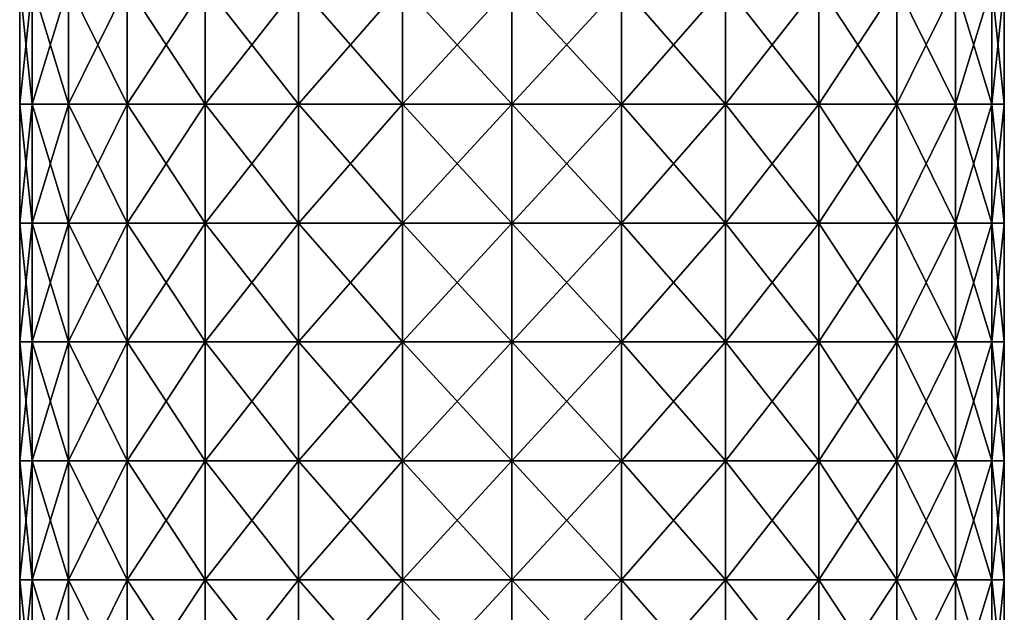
# Model space of a CAD drawing. Extents: x -65 to 803, y -691 to 80.
# Tile 66 of 256: x -39 to 39, y -117 to -70. Entities that reach past the tile are written whole.
import ezdxf

# ---------------------------------------------------------------- set-up
doc = ezdxf.new("R2010")
doc.units = 0
doc.header["$LTSCALE"] = 101.851852
doc.layers.add('597', color=7, linetype='CONTINUOUS')
doc.layers.add('598', color=7, linetype='CONTINUOUS')

msp = doc.modelspace()

# ---------------------------------------------------------------- linework, layer by layer
at = {"layer": '597', "linetype": 'CONTINUOUS'}
for points in [[(-38.022, -76.344, -8.678), (-39, -76.344), (-38.022, -66.92, -8.678), (-38.022, -76.344, -8.678)], [(-39, -76.344), (-38.022, -76.344, 8.678), (-39, -66.92), (-39, -76.344)], [(-38.022, -66.92, -8.678), (-39, -76.344), (-39, -66.92), (-38.022, -66.92, -8.678)], [(-39, -66.92), (-38.022, -76.344, 8.678), (-38.022, -66.92, 8.678), (-39, -66.92)], [(-35.138, -76.344, -16.921), (-38.022, -76.344, -8.678), (-35.138, -66.92, -16.921), (-35.138, -76.344, -16.921)], [(-35.138, -66.92, -16.921), (-38.022, -76.344, -8.678), (-38.022, -66.92, -8.678), (-35.138, -66.92, -16.921)], [(-38.022, -76.344, 8.678), (-35.138, -76.344, 16.921), (-38.022, -66.92, 8.678), (-38.022, -76.344, 8.678)], [(-38.022, -66.92, 8.678), (-35.138, -76.344, 16.921), (-35.138, -66.92, 16.921), (-38.022, -66.92, 8.678)], [(-30.491, -76.344, -24.316), (-35.138, -76.344, -16.921), (-30.491, -66.92, -24.316), (-30.491, -76.344, -24.316)], [(-30.491, -66.92, -24.316), (-35.138, -76.344, -16.921), (-35.138, -66.92, -16.921), (-30.491, -66.92, -24.316)], [(-35.138, -76.344, 16.921), (-30.491, -76.344, 24.316), (-35.138, -66.92, 16.921), (-35.138, -76.344, 16.921)], [(-35.138, -66.92, 16.921), (-30.491, -76.344, 24.316), (-30.491, -66.92, 24.316), (-35.138, -66.92, 16.921)], [(-24.316, -76.344, -30.491), (-30.491, -76.344, -24.316), (-24.316, -66.92, -30.491), (-24.316, -76.344, -30.491)], [(-24.316, -66.92, -30.491), (-30.491, -76.344, -24.316), (-30.491, -66.92, -24.316), (-24.316, -66.92, -30.491)], [(-30.491, -76.344, 24.316), (-24.316, -76.344, 30.491), (-30.491, -66.92, 24.316), (-30.491, -76.344, 24.316)], [(-30.491, -66.92, 24.316), (-24.316, -76.344, 30.491), (-24.316, -66.92, 30.491), (-30.491, -66.92, 24.316)], [(-16.921, -76.344, -35.138), (-24.316, -76.344, -30.491), (-16.921, -66.92, -35.138), (-16.921, -76.344, -35.138)], [(-16.921, -66.92, -35.138), (-24.316, -76.344, -30.491), (-24.316, -66.92, -30.491), (-16.921, -66.92, -35.138)], [(-24.316, -76.344, 30.491), (-16.921, -76.344, 35.138), (-24.316, -66.92, 30.491), (-24.316, -76.344, 30.491)], [(-24.316, -66.92, 30.491), (-16.921, -76.344, 35.138), (-16.921, -66.92, 35.138), (-24.316, -66.92, 30.491)], [(-8.678, -76.344, -38.022), (-16.921, -76.344, -35.138), (-8.678, -66.92, -38.022), (-8.678, -76.344, -38.022)], [(-8.678, -66.92, -38.022), (-16.921, -76.344, -35.138), (-16.921, -66.92, -35.138), (-8.678, -66.92, -38.022)], [(-16.921, -76.344, 35.138), (-8.678, -76.344, 38.022), (-16.921, -66.92, 35.138), (-16.921, -76.344, 35.138)], [(-16.921, -66.92, 35.138), (-8.678, -76.344, 38.022), (-8.678, -66.92, 38.022), (-16.921, -66.92, 35.138)], [(0, -76.344, -39), (-8.678, -76.344, -38.022), (0, -66.92, -39), (0, -76.344, -39)], [(0, -66.92, -39), (-8.678, -76.344, -38.022), (-8.678, -66.92, -38.022), (0, -66.92, -39)], [(-8.678, -76.344, 38.022), (0, -76.344, 39), (-8.678, -66.92, 38.022), (-8.678, -76.344, 38.022)], [(-8.678, -66.92, 38.022), (0, -76.344, 39), (0, -66.92, 39), (-8.678, -66.92, 38.022)], [(-38.022, -85.768, -8.678), (-39, -85.768), (-38.022, -76.344, -8.678), (-38.022, -85.768, -8.678)], [(-39, -85.768), (-38.022, -85.768, 8.678), (-39, -76.344), (-39, -85.768)], [(-38.022, -76.344, -8.678), (-39, -85.768), (-39, -76.344), (-38.022, -76.344, -8.678)], [(-39, -76.344), (-38.022, -85.768, 8.678), (-38.022, -76.344, 8.678), (-39, -76.344)], [(-35.138, -85.768, -16.921), (-38.022, -85.768, -8.678), (-35.138, -76.344, -16.921), (-35.138, -85.768, -16.921)], [(-35.138, -76.344, -16.921), (-38.022, -85.768, -8.678), (-38.022, -76.344, -8.678), (-35.138, -76.344, -16.921)], [(-38.022, -85.768, 8.678), (-35.138, -85.768, 16.921), (-38.022, -76.344, 8.678), (-38.022, -85.768, 8.678)], [(-38.022, -76.344, 8.678), (-35.138, -85.768, 16.921), (-35.138, -76.344, 16.921), (-38.022, -76.344, 8.678)], [(-30.491, -85.768, -24.316), (-35.138, -85.768, -16.921), (-30.491, -76.344, -24.316), (-30.491, -85.768, -24.316)], [(-30.491, -76.344, -24.316), (-35.138, -85.768, -16.921), (-35.138, -76.344, -16.921), (-30.491, -76.344, -24.316)], [(-35.138, -85.768, 16.921), (-30.491, -85.768, 24.316), (-35.138, -76.344, 16.921), (-35.138, -85.768, 16.921)], [(-35.138, -76.344, 16.921), (-30.491, -85.768, 24.316), (-30.491, -76.344, 24.316), (-35.138, -76.344, 16.921)], [(-24.316, -85.768, -30.491), (-30.491, -85.768, -24.316), (-24.316, -76.344, -30.491), (-24.316, -85.768, -30.491)], [(-24.316, -76.344, -30.491), (-30.491, -85.768, -24.316), (-30.491, -76.344, -24.316), (-24.316, -76.344, -30.491)], [(-30.491, -85.768, 24.316), (-24.316, -85.768, 30.491), (-30.491, -76.344, 24.316), (-30.491, -85.768, 24.316)], [(-30.491, -76.344, 24.316), (-24.316, -85.768, 30.491), (-24.316, -76.344, 30.491), (-30.491, -76.344, 24.316)], [(-16.921, -85.768, -35.138), (-24.316, -85.768, -30.491), (-16.921, -76.344, -35.138), (-16.921, -85.768, -35.138)], [(-16.921, -76.344, -35.138), (-24.316, -85.768, -30.491), (-24.316, -76.344, -30.491), (-16.921, -76.344, -35.138)], [(-24.316, -85.768, 30.491), (-16.921, -85.768, 35.138), (-24.316, -76.344, 30.491), (-24.316, -85.768, 30.491)], [(-24.316, -76.344, 30.491), (-16.921, -85.768, 35.138), (-16.921, -76.344, 35.138), (-24.316, -76.344, 30.491)], [(-8.678, -85.768, -38.022), (-16.921, -85.768, -35.138), (-8.678, -76.344, -38.022), (-8.678, -85.768, -38.022)], [(-8.678, -76.344, -38.022), (-16.921, -85.768, -35.138), (-16.921, -76.344, -35.138), (-8.678, -76.344, -38.022)], [(-16.921, -85.768, 35.138), (-8.678, -85.768, 38.022), (-16.921, -76.344, 35.138), (-16.921, -85.768, 35.138)], [(-16.921, -76.344, 35.138), (-8.678, -85.768, 38.022), (-8.678, -76.344, 38.022), (-16.921, -76.344, 35.138)], [(0, -85.768, -39), (-8.678, -85.768, -38.022), (0, -76.344, -39), (0, -85.768, -39)], [(0, -76.344, -39), (-8.678, -85.768, -38.022), (-8.678, -76.344, -38.022), (0, -76.344, -39)], [(-8.678, -85.768, 38.022), (0, -85.768, 39), (-8.678, -76.344, 38.022), (-8.678, -85.768, 38.022)], [(-8.678, -76.344, 38.022), (0, -85.768, 39), (0, -76.344, 39), (-8.678, -76.344, 38.022)], [(-38.022, -95.193, -8.678), (-39, -95.193), (-38.022, -85.768, -8.678), (-38.022, -95.193, -8.678)], [(-39, -95.193), (-38.022, -95.193, 8.678), (-39, -85.768), (-39, -95.193)], [(-38.022, -85.768, -8.678), (-39, -95.193), (-39, -85.768), (-38.022, -85.768, -8.678)], [(-39, -85.768), (-38.022, -95.193, 8.678), (-38.022, -85.768, 8.678), (-39, -85.768)], [(-35.138, -95.193, -16.921), (-38.022, -95.193, -8.678), (-35.138, -85.768, -16.921), (-35.138, -95.193, -16.921)], [(-35.138, -85.768, -16.921), (-38.022, -95.193, -8.678), (-38.022, -85.768, -8.678), (-35.138, -85.768, -16.921)], [(-38.022, -95.193, 8.678), (-35.138, -95.193, 16.921), (-38.022, -85.768, 8.678), (-38.022, -95.193, 8.678)], [(-38.022, -85.768, 8.678), (-35.138, -95.193, 16.921), (-35.138, -85.768, 16.921), (-38.022, -85.768, 8.678)], [(-30.491, -95.193, -24.316), (-35.138, -95.193, -16.921), (-30.491, -85.768, -24.316), (-30.491, -95.193, -24.316)], [(-30.491, -85.768, -24.316), (-35.138, -95.193, -16.921), (-35.138, -85.768, -16.921), (-30.491, -85.768, -24.316)], [(-35.138, -95.193, 16.921), (-30.491, -95.193, 24.316), (-35.138, -85.768, 16.921), (-35.138, -95.193, 16.921)], [(-35.138, -85.768, 16.921), (-30.491, -95.193, 24.316), (-30.491, -85.768, 24.316), (-35.138, -85.768, 16.921)], [(-24.316, -95.193, -30.491), (-30.491, -95.193, -24.316), (-24.316, -85.768, -30.491), (-24.316, -95.193, -30.491)], [(-24.316, -85.768, -30.491), (-30.491, -95.193, -24.316), (-30.491, -85.768, -24.316), (-24.316, -85.768, -30.491)], [(-30.491, -95.193, 24.316), (-24.316, -95.193, 30.491), (-30.491, -85.768, 24.316), (-30.491, -95.193, 24.316)], [(-30.491, -85.768, 24.316), (-24.316, -95.193, 30.491), (-24.316, -85.768, 30.491), (-30.491, -85.768, 24.316)], [(-16.921, -95.193, -35.138), (-24.316, -95.193, -30.491), (-16.921, -85.768, -35.138), (-16.921, -95.193, -35.138)], [(-16.921, -85.768, -35.138), (-24.316, -95.193, -30.491), (-24.316, -85.768, -30.491), (-16.921, -85.768, -35.138)], [(-24.316, -95.193, 30.491), (-16.921, -95.193, 35.138), (-24.316, -85.768, 30.491), (-24.316, -95.193, 30.491)], [(-24.316, -85.768, 30.491), (-16.921, -95.193, 35.138), (-16.921, -85.768, 35.138), (-24.316, -85.768, 30.491)], [(-8.678, -95.193, -38.022), (-16.921, -95.193, -35.138), (-8.678, -85.768, -38.022), (-8.678, -95.193, -38.022)], [(-8.678, -85.768, -38.022), (-16.921, -95.193, -35.138), (-16.921, -85.768, -35.138), (-8.678, -85.768, -38.022)], [(-16.921, -95.193, 35.138), (-8.678, -95.193, 38.022), (-16.921, -85.768, 35.138), (-16.921, -95.193, 35.138)], [(-16.921, -85.768, 35.138), (-8.678, -95.193, 38.022), (-8.678, -85.768, 38.022), (-16.921, -85.768, 35.138)], [(0, -95.193, -39), (-8.678, -95.193, -38.022), (0, -85.768, -39), (0, -95.193, -39)], [(0, -85.768, -39), (-8.678, -95.193, -38.022), (-8.678, -85.768, -38.022), (0, -85.768, -39)], [(-8.678, -95.193, 38.022), (0, -95.193, 39), (-8.678, -85.768, 38.022), (-8.678, -95.193, 38.022)], [(-8.678, -85.768, 38.022), (0, -95.193, 39), (0, -85.768, 39), (-8.678, -85.768, 38.022)], [(-38.022, -104.617, -8.678), (-39, -104.617), (-38.022, -95.193, -8.678), (-38.022, -104.617, -8.678)], [(-39, -104.617), (-38.022, -104.617, 8.678), (-39, -95.193), (-39, -104.617)], [(-38.022, -95.193, -8.678), (-39, -104.617), (-39, -95.193), (-38.022, -95.193, -8.678)], [(-39, -95.193), (-38.022, -104.617, 8.678), (-38.022, -95.193, 8.678), (-39, -95.193)], [(-35.138, -104.617, -16.921), (-38.022, -104.617, -8.678), (-35.138, -95.193, -16.921), (-35.138, -104.617, -16.921)], [(-35.138, -95.193, -16.921), (-38.022, -104.617, -8.678), (-38.022, -95.193, -8.678), (-35.138, -95.193, -16.921)], [(-38.022, -104.617, 8.678), (-35.138, -104.617, 16.921), (-38.022, -95.193, 8.678), (-38.022, -104.617, 8.678)], [(-38.022, -95.193, 8.678), (-35.138, -104.617, 16.921), (-35.138, -95.193, 16.921), (-38.022, -95.193, 8.678)], [(-30.491, -104.617, -24.316), (-35.138, -104.617, -16.921), (-30.491, -95.193, -24.316), (-30.491, -104.617, -24.316)], [(-30.491, -95.193, -24.316), (-35.138, -104.617, -16.921), (-35.138, -95.193, -16.921), (-30.491, -95.193, -24.316)], [(-35.138, -104.617, 16.921), (-30.491, -104.617, 24.316), (-35.138, -95.193, 16.921), (-35.138, -104.617, 16.921)], [(-35.138, -95.193, 16.921), (-30.491, -104.617, 24.316), (-30.491, -95.193, 24.316), (-35.138, -95.193, 16.921)], [(-24.316, -104.617, -30.491), (-30.491, -104.617, -24.316), (-24.316, -95.193, -30.491), (-24.316, -104.617, -30.491)], [(-24.316, -95.193, -30.491), (-30.491, -104.617, -24.316), (-30.491, -95.193, -24.316), (-24.316, -95.193, -30.491)], [(-30.491, -104.617, 24.316), (-24.316, -104.617, 30.491), (-30.491, -95.193, 24.316), (-30.491, -104.617, 24.316)], [(-30.491, -95.193, 24.316), (-24.316, -104.617, 30.491), (-24.316, -95.193, 30.491), (-30.491, -95.193, 24.316)], [(-16.921, -104.617, -35.138), (-24.316, -104.617, -30.491), (-16.921, -95.193, -35.138), (-16.921, -104.617, -35.138)], [(-16.921, -95.193, -35.138), (-24.316, -104.617, -30.491), (-24.316, -95.193, -30.491), (-16.921, -95.193, -35.138)], [(-24.316, -104.617, 30.491), (-16.921, -104.617, 35.138), (-24.316, -95.193, 30.491), (-24.316, -104.617, 30.491)], [(-24.316, -95.193, 30.491), (-16.921, -104.617, 35.138), (-16.921, -95.193, 35.138), (-24.316, -95.193, 30.491)], [(-8.678, -104.617, -38.022), (-16.921, -104.617, -35.138), (-8.678, -95.193, -38.022), (-8.678, -104.617, -38.022)], [(-8.678, -95.193, -38.022), (-16.921, -104.617, -35.138), (-16.921, -95.193, -35.138), (-8.678, -95.193, -38.022)], [(-16.921, -104.617, 35.138), (-8.678, -104.617, 38.022), (-16.921, -95.193, 35.138), (-16.921, -104.617, 35.138)], [(-16.921, -95.193, 35.138), (-8.678, -104.617, 38.022), (-8.678, -95.193, 38.022), (-16.921, -95.193, 35.138)], [(0, -104.617, -39), (-8.678, -104.617, -38.022), (0, -95.193, -39), (0, -104.617, -39)], [(0, -95.193, -39), (-8.678, -104.617, -38.022), (-8.678, -95.193, -38.022), (0, -95.193, -39)], [(-8.678, -104.617, 38.022), (0, -104.617, 39), (-8.678, -95.193, 38.022), (-8.678, -104.617, 38.022)], [(-8.678, -95.193, 38.022), (0, -104.617, 39), (0, -95.193, 39), (-8.678, -95.193, 38.022)], [(-38.022, -114.041, -8.678), (-39, -114.041), (-38.022, -104.617, -8.678), (-38.022, -114.041, -8.678)], [(-39, -114.041), (-38.022, -114.041, 8.678), (-39, -104.617), (-39, -114.041)], [(-38.022, -104.617, -8.678), (-39, -114.041), (-39, -104.617), (-38.022, -104.617, -8.678)], [(-39, -104.617), (-38.022, -114.041, 8.678), (-38.022, -104.617, 8.678), (-39, -104.617)], [(-35.138, -114.041, -16.921), (-38.022, -114.041, -8.678), (-35.138, -104.617, -16.921), (-35.138, -114.041, -16.921)], [(-35.138, -104.617, -16.921), (-38.022, -114.041, -8.678), (-38.022, -104.617, -8.678), (-35.138, -104.617, -16.921)], [(-38.022, -114.041, 8.678), (-35.138, -114.041, 16.921), (-38.022, -104.617, 8.678), (-38.022, -114.041, 8.678)], [(-38.022, -104.617, 8.678), (-35.138, -114.041, 16.921), (-35.138, -104.617, 16.921), (-38.022, -104.617, 8.678)], [(-30.491, -114.041, -24.316), (-35.138, -114.041, -16.921), (-30.491, -104.617, -24.316), (-30.491, -114.041, -24.316)], [(-30.491, -104.617, -24.316), (-35.138, -114.041, -16.921), (-35.138, -104.617, -16.921), (-30.491, -104.617, -24.316)], [(-35.138, -114.041, 16.921), (-30.491, -114.041, 24.316), (-35.138, -104.617, 16.921), (-35.138, -114.041, 16.921)], [(-35.138, -104.617, 16.921), (-30.491, -114.041, 24.316), (-30.491, -104.617, 24.316), (-35.138, -104.617, 16.921)], [(-24.316, -114.041, -30.491), (-30.491, -114.041, -24.316), (-24.316, -104.617, -30.491), (-24.316, -114.041, -30.491)], [(-24.316, -104.617, -30.491), (-30.491, -114.041, -24.316), (-30.491, -104.617, -24.316), (-24.316, -104.617, -30.491)], [(-30.491, -114.041, 24.316), (-24.316, -114.041, 30.491), (-30.491, -104.617, 24.316), (-30.491, -114.041, 24.316)], [(-30.491, -104.617, 24.316), (-24.316, -114.041, 30.491), (-24.316, -104.617, 30.491), (-30.491, -104.617, 24.316)], [(-16.921, -114.041, -35.138), (-24.316, -114.041, -30.491), (-16.921, -104.617, -35.138), (-16.921, -114.041, -35.138)], [(-16.921, -104.617, -35.138), (-24.316, -114.041, -30.491), (-24.316, -104.617, -30.491), (-16.921, -104.617, -35.138)], [(-24.316, -114.041, 30.491), (-16.921, -114.041, 35.138), (-24.316, -104.617, 30.491), (-24.316, -114.041, 30.491)], [(-24.316, -104.617, 30.491), (-16.921, -114.041, 35.138), (-16.921, -104.617, 35.138), (-24.316, -104.617, 30.491)], [(-8.678, -114.041, -38.022), (-16.921, -114.041, -35.138), (-8.678, -104.617, -38.022), (-8.678, -114.041, -38.022)], [(-8.678, -104.617, -38.022), (-16.921, -114.041, -35.138), (-16.921, -104.617, -35.138), (-8.678, -104.617, -38.022)], [(-16.921, -114.041, 35.138), (-8.678, -114.041, 38.022), (-16.921, -104.617, 35.138), (-16.921, -114.041, 35.138)], [(-16.921, -104.617, 35.138), (-8.678, -114.041, 38.022), (-8.678, -104.617, 38.022), (-16.921, -104.617, 35.138)], [(0, -114.041, -39), (-8.678, -114.041, -38.022), (0, -104.617, -39), (0, -114.041, -39)], [(0, -104.617, -39), (-8.678, -114.041, -38.022), (-8.678, -104.617, -38.022), (0, -104.617, -39)], [(-8.678, -114.041, 38.022), (0, -114.041, 39), (-8.678, -104.617, 38.022), (-8.678, -114.041, 38.022)], [(-8.678, -104.617, 38.022), (0, -114.041, 39), (0, -104.617, 39), (-8.678, -104.617, 38.022)], [(-38.022, -123.465, -8.678), (-39, -123.465), (-38.022, -114.041, -8.678), (-38.022, -123.465, -8.678)], [(-39, -123.465), (-38.022, -123.465, 8.678), (-39, -114.041), (-39, -123.465)], [(-38.022, -114.041, -8.678), (-39, -123.465), (-39, -114.041), (-38.022, -114.041, -8.678)], [(-39, -114.041), (-38.022, -123.465, 8.678), (-38.022, -114.041, 8.678), (-39, -114.041)], [(-35.138, -123.465, -16.921), (-38.022, -123.465, -8.678), (-35.138, -114.041, -16.921), (-35.138, -123.465, -16.921)], [(-35.138, -114.041, -16.921), (-38.022, -123.465, -8.678), (-38.022, -114.041, -8.678), (-35.138, -114.041, -16.921)], [(-38.022, -123.465, 8.678), (-35.138, -123.465, 16.921), (-38.022, -114.041, 8.678), (-38.022, -123.465, 8.678)], [(-38.022, -114.041, 8.678), (-35.138, -123.465, 16.921), (-35.138, -114.041, 16.921), (-38.022, -114.041, 8.678)], [(-30.491, -123.465, -24.316), (-35.138, -123.465, -16.921), (-30.491, -114.041, -24.316), (-30.491, -123.465, -24.316)], [(-30.491, -114.041, -24.316), (-35.138, -123.465, -16.921), (-35.138, -114.041, -16.921), (-30.491, -114.041, -24.316)], [(-35.138, -123.465, 16.921), (-30.491, -123.465, 24.316), (-35.138, -114.041, 16.921), (-35.138, -123.465, 16.921)], [(-35.138, -114.041, 16.921), (-30.491, -123.465, 24.316), (-30.491, -114.041, 24.316), (-35.138, -114.041, 16.921)], [(-24.316, -123.465, -30.491), (-30.491, -123.465, -24.316), (-24.316, -114.041, -30.491), (-24.316, -123.465, -30.491)], [(-24.316, -114.041, -30.491), (-30.491, -123.465, -24.316), (-30.491, -114.041, -24.316), (-24.316, -114.041, -30.491)], [(-30.491, -123.465, 24.316), (-24.316, -123.465, 30.491), (-30.491, -114.041, 24.316), (-30.491, -123.465, 24.316)], [(-30.491, -114.041, 24.316), (-24.316, -123.465, 30.491), (-24.316, -114.041, 30.491), (-30.491, -114.041, 24.316)], [(-16.921, -123.465, -35.138), (-24.316, -123.465, -30.491), (-16.921, -114.041, -35.138), (-16.921, -123.465, -35.138)], [(-16.921, -114.041, -35.138), (-24.316, -123.465, -30.491), (-24.316, -114.041, -30.491), (-16.921, -114.041, -35.138)], [(-24.316, -123.465, 30.491), (-16.921, -123.465, 35.138), (-24.316, -114.041, 30.491), (-24.316, -123.465, 30.491)], [(-24.316, -114.041, 30.491), (-16.921, -123.465, 35.138), (-16.921, -114.041, 35.138), (-24.316, -114.041, 30.491)], [(-8.678, -123.465, -38.022), (-16.921, -123.465, -35.138), (-8.678, -114.041, -38.022), (-8.678, -123.465, -38.022)], [(-8.678, -114.041, -38.022), (-16.921, -123.465, -35.138), (-16.921, -114.041, -35.138), (-8.678, -114.041, -38.022)], [(-16.921, -123.465, 35.138), (-8.678, -123.465, 38.022), (-16.921, -114.041, 35.138), (-16.921, -123.465, 35.138)], [(-16.921, -114.041, 35.138), (-8.678, -123.465, 38.022), (-8.678, -114.041, 38.022), (-16.921, -114.041, 35.138)], [(0, -123.465, -39), (-8.678, -123.465, -38.022), (0, -114.041, -39), (0, -123.465, -39)], [(0, -114.041, -39), (-8.678, -123.465, -38.022), (-8.678, -114.041, -38.022), (0, -114.041, -39)], [(-8.678, -123.465, 38.022), (0, -123.465, 39), (-8.678, -114.041, 38.022), (-8.678, -123.465, 38.022)], [(-8.678, -114.041, 38.022), (0, -123.465, 39), (0, -114.041, 39), (-8.678, -114.041, 38.022)]]:
    msp.add_3dface(points, dxfattribs=at)
at = {"layer": '598', "linetype": 'CONTINUOUS'}
for points in [[(0, -76.344, -39), (0, -66.92, -39), (8.678, -66.92, -38.022), (0, -76.344, -39)], [(8.678, -76.344, -38.022), (0, -76.344, -39), (8.678, -66.92, -38.022), (8.678, -76.344, -38.022)], [(0, -66.92, 39), (0, -76.344, 39), (8.678, -76.344, 38.022), (0, -66.92, 39)], [(0, -66.92, 39), (8.678, -76.344, 38.022), (8.678, -66.92, 38.022), (0, -66.92, 39)], [(8.678, -76.344, 38.022), (16.921, -76.344, 35.138), (8.678, -66.92, 38.022), (8.678, -76.344, 38.022)], [(8.678, -66.92, 38.022), (16.921, -76.344, 35.138), (16.921, -66.92, 35.138), (8.678, -66.92, 38.022)], [(16.921, -76.344, -35.138), (8.678, -76.344, -38.022), (16.921, -66.92, -35.138), (16.921, -76.344, -35.138)], [(16.921, -66.92, -35.138), (8.678, -76.344, -38.022), (8.678, -66.92, -38.022), (16.921, -66.92, -35.138)], [(16.921, -76.344, 35.138), (24.316, -76.344, 30.491), (16.921, -66.92, 35.138), (16.921, -76.344, 35.138)], [(16.921, -66.92, 35.138), (24.316, -76.344, 30.491), (24.316, -66.92, 30.491), (16.921, -66.92, 35.138)], [(24.316, -76.344, -30.491), (16.921, -76.344, -35.138), (24.316, -66.92, -30.491), (24.316, -76.344, -30.491)], [(24.316, -66.92, -30.491), (16.921, -76.344, -35.138), (16.921, -66.92, -35.138), (24.316, -66.92, -30.491)], [(24.316, -76.344, 30.491), (30.491, -76.344, 24.316), (24.316, -66.92, 30.491), (24.316, -76.344, 30.491)], [(24.316, -66.92, 30.491), (30.491, -76.344, 24.316), (30.491, -66.92, 24.316), (24.316, -66.92, 30.491)], [(30.491, -76.344, -24.316), (24.316, -76.344, -30.491), (30.491, -66.92, -24.316), (30.491, -76.344, -24.316)], [(30.491, -66.92, -24.316), (24.316, -76.344, -30.491), (24.316, -66.92, -30.491), (30.491, -66.92, -24.316)], [(30.491, -76.344, 24.316), (35.138, -76.344, 16.921), (30.491, -66.92, 24.316), (30.491, -76.344, 24.316)], [(30.491, -66.92, 24.316), (35.138, -76.344, 16.921), (35.138, -66.92, 16.921), (30.491, -66.92, 24.316)], [(35.138, -76.344, -16.921), (30.491, -76.344, -24.316), (35.138, -66.92, -16.921), (35.138, -76.344, -16.921)], [(35.138, -66.92, -16.921), (30.491, -76.344, -24.316), (30.491, -66.92, -24.316), (35.138, -66.92, -16.921)], [(35.138, -76.344, 16.921), (38.022, -76.344, 8.678), (35.138, -66.92, 16.921), (35.138, -76.344, 16.921)], [(35.138, -66.92, 16.921), (38.022, -76.344, 8.678), (38.022, -66.92, 8.678), (35.138, -66.92, 16.921)], [(38.022, -76.344, -8.678), (35.138, -76.344, -16.921), (38.022, -66.92, -8.678), (38.022, -76.344, -8.678)], [(38.022, -66.92, -8.678), (35.138, -76.344, -16.921), (35.138, -66.92, -16.921), (38.022, -66.92, -8.678)], [(38.022, -76.344, 8.678), (39, -76.344), (38.022, -66.92, 8.678), (38.022, -76.344, 8.678)], [(39, -76.344), (38.022, -76.344, -8.678), (39, -66.92), (39, -76.344)], [(38.022, -66.92, 8.678), (39, -76.344), (39, -66.92), (38.022, -66.92, 8.678)], [(39, -66.92), (38.022, -76.344, -8.678), (38.022, -66.92, -8.678), (39, -66.92)], [(0, -85.768, -39), (0, -76.344, -39), (8.678, -76.344, -38.022), (0, -85.768, -39)], [(8.678, -85.768, -38.022), (0, -85.768, -39), (8.678, -76.344, -38.022), (8.678, -85.768, -38.022)], [(0, -76.344, 39), (0, -85.768, 39), (8.678, -85.768, 38.022), (0, -76.344, 39)], [(0, -76.344, 39), (8.678, -85.768, 38.022), (8.678, -76.344, 38.022), (0, -76.344, 39)], [(8.678, -85.768, 38.022), (16.921, -85.768, 35.138), (8.678, -76.344, 38.022), (8.678, -85.768, 38.022)], [(8.678, -76.344, 38.022), (16.921, -85.768, 35.138), (16.921, -76.344, 35.138), (8.678, -76.344, 38.022)], [(16.921, -85.768, -35.138), (8.678, -85.768, -38.022), (16.921, -76.344, -35.138), (16.921, -85.768, -35.138)], [(16.921, -76.344, -35.138), (8.678, -85.768, -38.022), (8.678, -76.344, -38.022), (16.921, -76.344, -35.138)], [(16.921, -85.768, 35.138), (24.316, -85.768, 30.491), (16.921, -76.344, 35.138), (16.921, -85.768, 35.138)], [(16.921, -76.344, 35.138), (24.316, -85.768, 30.491), (24.316, -76.344, 30.491), (16.921, -76.344, 35.138)], [(24.316, -85.768, -30.491), (16.921, -85.768, -35.138), (24.316, -76.344, -30.491), (24.316, -85.768, -30.491)], [(24.316, -76.344, -30.491), (16.921, -85.768, -35.138), (16.921, -76.344, -35.138), (24.316, -76.344, -30.491)], [(24.316, -85.768, 30.491), (30.491, -85.768, 24.316), (24.316, -76.344, 30.491), (24.316, -85.768, 30.491)], [(24.316, -76.344, 30.491), (30.491, -85.768, 24.316), (30.491, -76.344, 24.316), (24.316, -76.344, 30.491)], [(30.491, -85.768, -24.316), (24.316, -85.768, -30.491), (30.491, -76.344, -24.316), (30.491, -85.768, -24.316)], [(30.491, -76.344, -24.316), (24.316, -85.768, -30.491), (24.316, -76.344, -30.491), (30.491, -76.344, -24.316)], [(30.491, -85.768, 24.316), (35.138, -85.768, 16.921), (30.491, -76.344, 24.316), (30.491, -85.768, 24.316)], [(30.491, -76.344, 24.316), (35.138, -85.768, 16.921), (35.138, -76.344, 16.921), (30.491, -76.344, 24.316)], [(35.138, -85.768, -16.921), (30.491, -85.768, -24.316), (35.138, -76.344, -16.921), (35.138, -85.768, -16.921)], [(35.138, -76.344, -16.921), (30.491, -85.768, -24.316), (30.491, -76.344, -24.316), (35.138, -76.344, -16.921)], [(35.138, -85.768, 16.921), (38.022, -85.768, 8.678), (35.138, -76.344, 16.921), (35.138, -85.768, 16.921)], [(35.138, -76.344, 16.921), (38.022, -85.768, 8.678), (38.022, -76.344, 8.678), (35.138, -76.344, 16.921)], [(38.022, -85.768, -8.678), (35.138, -85.768, -16.921), (38.022, -76.344, -8.678), (38.022, -85.768, -8.678)], [(38.022, -76.344, -8.678), (35.138, -85.768, -16.921), (35.138, -76.344, -16.921), (38.022, -76.344, -8.678)], [(38.022, -85.768, 8.678), (39, -85.768), (38.022, -76.344, 8.678), (38.022, -85.768, 8.678)], [(39, -85.768), (38.022, -85.768, -8.678), (39, -76.344), (39, -85.768)], [(38.022, -76.344, 8.678), (39, -85.768), (39, -76.344), (38.022, -76.344, 8.678)], [(39, -76.344), (38.022, -85.768, -8.678), (38.022, -76.344, -8.678), (39, -76.344)], [(0, -95.193, -39), (0, -85.768, -39), (8.678, -85.768, -38.022), (0, -95.193, -39)], [(8.678, -95.193, -38.022), (0, -95.193, -39), (8.678, -85.768, -38.022), (8.678, -95.193, -38.022)], [(0, -85.768, 39), (0, -95.193, 39), (8.678, -95.193, 38.022), (0, -85.768, 39)], [(0, -85.768, 39), (8.678, -95.193, 38.022), (8.678, -85.768, 38.022), (0, -85.768, 39)], [(8.678, -95.193, 38.022), (16.921, -95.193, 35.138), (8.678, -85.768, 38.022), (8.678, -95.193, 38.022)], [(8.678, -85.768, 38.022), (16.921, -95.193, 35.138), (16.921, -85.768, 35.138), (8.678, -85.768, 38.022)], [(16.921, -95.193, -35.138), (8.678, -95.193, -38.022), (16.921, -85.768, -35.138), (16.921, -95.193, -35.138)], [(16.921, -85.768, -35.138), (8.678, -95.193, -38.022), (8.678, -85.768, -38.022), (16.921, -85.768, -35.138)], [(16.921, -95.193, 35.138), (24.316, -95.193, 30.491), (16.921, -85.768, 35.138), (16.921, -95.193, 35.138)], [(16.921, -85.768, 35.138), (24.316, -95.193, 30.491), (24.316, -85.768, 30.491), (16.921, -85.768, 35.138)], [(24.316, -95.193, -30.491), (16.921, -95.193, -35.138), (24.316, -85.768, -30.491), (24.316, -95.193, -30.491)], [(24.316, -85.768, -30.491), (16.921, -95.193, -35.138), (16.921, -85.768, -35.138), (24.316, -85.768, -30.491)], [(24.316, -95.193, 30.491), (30.491, -95.193, 24.316), (24.316, -85.768, 30.491), (24.316, -95.193, 30.491)], [(24.316, -85.768, 30.491), (30.491, -95.193, 24.316), (30.491, -85.768, 24.316), (24.316, -85.768, 30.491)], [(30.491, -95.193, -24.316), (24.316, -95.193, -30.491), (30.491, -85.768, -24.316), (30.491, -95.193, -24.316)], [(30.491, -85.768, -24.316), (24.316, -95.193, -30.491), (24.316, -85.768, -30.491), (30.491, -85.768, -24.316)], [(30.491, -95.193, 24.316), (35.138, -95.193, 16.921), (30.491, -85.768, 24.316), (30.491, -95.193, 24.316)], [(30.491, -85.768, 24.316), (35.138, -95.193, 16.921), (35.138, -85.768, 16.921), (30.491, -85.768, 24.316)], [(35.138, -95.193, -16.921), (30.491, -95.193, -24.316), (35.138, -85.768, -16.921), (35.138, -95.193, -16.921)], [(35.138, -85.768, -16.921), (30.491, -95.193, -24.316), (30.491, -85.768, -24.316), (35.138, -85.768, -16.921)], [(35.138, -95.193, 16.921), (38.022, -95.193, 8.678), (35.138, -85.768, 16.921), (35.138, -95.193, 16.921)], [(35.138, -85.768, 16.921), (38.022, -95.193, 8.678), (38.022, -85.768, 8.678), (35.138, -85.768, 16.921)], [(38.022, -95.193, -8.678), (35.138, -95.193, -16.921), (38.022, -85.768, -8.678), (38.022, -95.193, -8.678)], [(38.022, -85.768, -8.678), (35.138, -95.193, -16.921), (35.138, -85.768, -16.921), (38.022, -85.768, -8.678)], [(38.022, -95.193, 8.678), (39, -95.193), (38.022, -85.768, 8.678), (38.022, -95.193, 8.678)], [(39, -95.193), (38.022, -95.193, -8.678), (39, -85.768), (39, -95.193)], [(38.022, -85.768, 8.678), (39, -95.193), (39, -85.768), (38.022, -85.768, 8.678)], [(39, -85.768), (38.022, -95.193, -8.678), (38.022, -85.768, -8.678), (39, -85.768)], [(0, -104.617, -39), (0, -95.193, -39), (8.678, -95.193, -38.022), (0, -104.617, -39)], [(8.678, -104.617, -38.022), (0, -104.617, -39), (8.678, -95.193, -38.022), (8.678, -104.617, -38.022)], [(0, -95.193, 39), (0, -104.617, 39), (8.678, -104.617, 38.022), (0, -95.193, 39)], [(0, -95.193, 39), (8.678, -104.617, 38.022), (8.678, -95.193, 38.022), (0, -95.193, 39)], [(8.678, -104.617, 38.022), (16.921, -104.617, 35.138), (8.678, -95.193, 38.022), (8.678, -104.617, 38.022)], [(8.678, -95.193, 38.022), (16.921, -104.617, 35.138), (16.921, -95.193, 35.138), (8.678, -95.193, 38.022)], [(16.921, -104.617, -35.138), (8.678, -104.617, -38.022), (16.921, -95.193, -35.138), (16.921, -104.617, -35.138)], [(16.921, -95.193, -35.138), (8.678, -104.617, -38.022), (8.678, -95.193, -38.022), (16.921, -95.193, -35.138)], [(16.921, -104.617, 35.138), (24.316, -104.617, 30.491), (16.921, -95.193, 35.138), (16.921, -104.617, 35.138)], [(16.921, -95.193, 35.138), (24.316, -104.617, 30.491), (24.316, -95.193, 30.491), (16.921, -95.193, 35.138)], [(24.316, -104.617, -30.491), (16.921, -104.617, -35.138), (24.316, -95.193, -30.491), (24.316, -104.617, -30.491)], [(24.316, -95.193, -30.491), (16.921, -104.617, -35.138), (16.921, -95.193, -35.138), (24.316, -95.193, -30.491)], [(24.316, -104.617, 30.491), (30.491, -104.617, 24.316), (24.316, -95.193, 30.491), (24.316, -104.617, 30.491)], [(24.316, -95.193, 30.491), (30.491, -104.617, 24.316), (30.491, -95.193, 24.316), (24.316, -95.193, 30.491)], [(30.491, -104.617, -24.316), (24.316, -104.617, -30.491), (30.491, -95.193, -24.316), (30.491, -104.617, -24.316)], [(30.491, -95.193, -24.316), (24.316, -104.617, -30.491), (24.316, -95.193, -30.491), (30.491, -95.193, -24.316)], [(30.491, -104.617, 24.316), (35.138, -104.617, 16.921), (30.491, -95.193, 24.316), (30.491, -104.617, 24.316)], [(30.491, -95.193, 24.316), (35.138, -104.617, 16.921), (35.138, -95.193, 16.921), (30.491, -95.193, 24.316)], [(35.138, -104.617, -16.921), (30.491, -104.617, -24.316), (35.138, -95.193, -16.921), (35.138, -104.617, -16.921)], [(35.138, -95.193, -16.921), (30.491, -104.617, -24.316), (30.491, -95.193, -24.316), (35.138, -95.193, -16.921)], [(35.138, -104.617, 16.921), (38.022, -104.617, 8.678), (35.138, -95.193, 16.921), (35.138, -104.617, 16.921)], [(35.138, -95.193, 16.921), (38.022, -104.617, 8.678), (38.022, -95.193, 8.678), (35.138, -95.193, 16.921)], [(38.022, -104.617, -8.678), (35.138, -104.617, -16.921), (38.022, -95.193, -8.678), (38.022, -104.617, -8.678)], [(38.022, -95.193, -8.678), (35.138, -104.617, -16.921), (35.138, -95.193, -16.921), (38.022, -95.193, -8.678)], [(38.022, -104.617, 8.678), (39, -104.617), (38.022, -95.193, 8.678), (38.022, -104.617, 8.678)], [(39, -104.617), (38.022, -104.617, -8.678), (39, -95.193), (39, -104.617)], [(38.022, -95.193, 8.678), (39, -104.617), (39, -95.193), (38.022, -95.193, 8.678)], [(39, -95.193), (38.022, -104.617, -8.678), (38.022, -95.193, -8.678), (39, -95.193)], [(0, -114.041, -39), (0, -104.617, -39), (8.678, -104.617, -38.022), (0, -114.041, -39)], [(8.678, -114.041, -38.022), (0, -114.041, -39), (8.678, -104.617, -38.022), (8.678, -114.041, -38.022)], [(0, -104.617, 39), (0, -114.041, 39), (8.678, -114.041, 38.022), (0, -104.617, 39)], [(0, -104.617, 39), (8.678, -114.041, 38.022), (8.678, -104.617, 38.022), (0, -104.617, 39)], [(8.678, -114.041, 38.022), (16.921, -114.041, 35.138), (8.678, -104.617, 38.022), (8.678, -114.041, 38.022)], [(8.678, -104.617, 38.022), (16.921, -114.041, 35.138), (16.921, -104.617, 35.138), (8.678, -104.617, 38.022)], [(16.921, -114.041, -35.138), (8.678, -114.041, -38.022), (16.921, -104.617, -35.138), (16.921, -114.041, -35.138)], [(16.921, -104.617, -35.138), (8.678, -114.041, -38.022), (8.678, -104.617, -38.022), (16.921, -104.617, -35.138)], [(16.921, -114.041, 35.138), (24.316, -114.041, 30.491), (16.921, -104.617, 35.138), (16.921, -114.041, 35.138)], [(16.921, -104.617, 35.138), (24.316, -114.041, 30.491), (24.316, -104.617, 30.491), (16.921, -104.617, 35.138)], [(24.316, -114.041, -30.491), (16.921, -114.041, -35.138), (24.316, -104.617, -30.491), (24.316, -114.041, -30.491)], [(24.316, -104.617, -30.491), (16.921, -114.041, -35.138), (16.921, -104.617, -35.138), (24.316, -104.617, -30.491)], [(24.316, -114.041, 30.491), (30.491, -114.041, 24.316), (24.316, -104.617, 30.491), (24.316, -114.041, 30.491)], [(24.316, -104.617, 30.491), (30.491, -114.041, 24.316), (30.491, -104.617, 24.316), (24.316, -104.617, 30.491)], [(30.491, -114.041, -24.316), (24.316, -114.041, -30.491), (30.491, -104.617, -24.316), (30.491, -114.041, -24.316)], [(30.491, -104.617, -24.316), (24.316, -114.041, -30.491), (24.316, -104.617, -30.491), (30.491, -104.617, -24.316)], [(30.491, -114.041, 24.316), (35.138, -114.041, 16.921), (30.491, -104.617, 24.316), (30.491, -114.041, 24.316)], [(30.491, -104.617, 24.316), (35.138, -114.041, 16.921), (35.138, -104.617, 16.921), (30.491, -104.617, 24.316)], [(35.138, -114.041, -16.921), (30.491, -114.041, -24.316), (35.138, -104.617, -16.921), (35.138, -114.041, -16.921)], [(35.138, -104.617, -16.921), (30.491, -114.041, -24.316), (30.491, -104.617, -24.316), (35.138, -104.617, -16.921)], [(35.138, -114.041, 16.921), (38.022, -114.041, 8.678), (35.138, -104.617, 16.921), (35.138, -114.041, 16.921)], [(35.138, -104.617, 16.921), (38.022, -114.041, 8.678), (38.022, -104.617, 8.678), (35.138, -104.617, 16.921)], [(38.022, -114.041, -8.678), (35.138, -114.041, -16.921), (38.022, -104.617, -8.678), (38.022, -114.041, -8.678)], [(38.022, -104.617, -8.678), (35.138, -114.041, -16.921), (35.138, -104.617, -16.921), (38.022, -104.617, -8.678)], [(38.022, -114.041, 8.678), (39, -114.041), (38.022, -104.617, 8.678), (38.022, -114.041, 8.678)], [(39, -114.041), (38.022, -114.041, -8.678), (39, -104.617), (39, -114.041)], [(38.022, -104.617, 8.678), (39, -114.041), (39, -104.617), (38.022, -104.617, 8.678)], [(39, -104.617), (38.022, -114.041, -8.678), (38.022, -104.617, -8.678), (39, -104.617)], [(0, -123.465, -39), (0, -114.041, -39), (8.678, -114.041, -38.022), (0, -123.465, -39)], [(8.678, -123.465, -38.022), (0, -123.465, -39), (8.678, -114.041, -38.022), (8.678, -123.465, -38.022)], [(0, -114.041, 39), (0, -123.465, 39), (8.678, -123.465, 38.022), (0, -114.041, 39)], [(0, -114.041, 39), (8.678, -123.465, 38.022), (8.678, -114.041, 38.022), (0, -114.041, 39)], [(8.678, -123.465, 38.022), (16.921, -123.465, 35.138), (8.678, -114.041, 38.022), (8.678, -123.465, 38.022)], [(8.678, -114.041, 38.022), (16.921, -123.465, 35.138), (16.921, -114.041, 35.138), (8.678, -114.041, 38.022)], [(16.921, -123.465, -35.138), (8.678, -123.465, -38.022), (16.921, -114.041, -35.138), (16.921, -123.465, -35.138)], [(16.921, -114.041, -35.138), (8.678, -123.465, -38.022), (8.678, -114.041, -38.022), (16.921, -114.041, -35.138)], [(16.921, -123.465, 35.138), (24.316, -123.465, 30.491), (16.921, -114.041, 35.138), (16.921, -123.465, 35.138)], [(16.921, -114.041, 35.138), (24.316, -123.465, 30.491), (24.316, -114.041, 30.491), (16.921, -114.041, 35.138)], [(24.316, -123.465, -30.491), (16.921, -123.465, -35.138), (24.316, -114.041, -30.491), (24.316, -123.465, -30.491)], [(24.316, -114.041, -30.491), (16.921, -123.465, -35.138), (16.921, -114.041, -35.138), (24.316, -114.041, -30.491)], [(24.316, -123.465, 30.491), (30.491, -123.465, 24.316), (24.316, -114.041, 30.491), (24.316, -123.465, 30.491)], [(24.316, -114.041, 30.491), (30.491, -123.465, 24.316), (30.491, -114.041, 24.316), (24.316, -114.041, 30.491)], [(30.491, -123.465, -24.316), (24.316, -123.465, -30.491), (30.491, -114.041, -24.316), (30.491, -123.465, -24.316)], [(30.491, -114.041, -24.316), (24.316, -123.465, -30.491), (24.316, -114.041, -30.491), (30.491, -114.041, -24.316)], [(30.491, -123.465, 24.316), (35.138, -123.465, 16.921), (30.491, -114.041, 24.316), (30.491, -123.465, 24.316)], [(30.491, -114.041, 24.316), (35.138, -123.465, 16.921), (35.138, -114.041, 16.921), (30.491, -114.041, 24.316)], [(35.138, -123.465, -16.921), (30.491, -123.465, -24.316), (35.138, -114.041, -16.921), (35.138, -123.465, -16.921)], [(35.138, -114.041, -16.921), (30.491, -123.465, -24.316), (30.491, -114.041, -24.316), (35.138, -114.041, -16.921)], [(35.138, -123.465, 16.921), (38.022, -123.465, 8.678), (35.138, -114.041, 16.921), (35.138, -123.465, 16.921)], [(35.138, -114.041, 16.921), (38.022, -123.465, 8.678), (38.022, -114.041, 8.678), (35.138, -114.041, 16.921)], [(38.022, -123.465, -8.678), (35.138, -123.465, -16.921), (38.022, -114.041, -8.678), (38.022, -123.465, -8.678)], [(38.022, -114.041, -8.678), (35.138, -123.465, -16.921), (35.138, -114.041, -16.921), (38.022, -114.041, -8.678)], [(38.022, -123.465, 8.678), (39, -123.465), (38.022, -114.041, 8.678), (38.022, -123.465, 8.678)], [(39, -123.465), (38.022, -123.465, -8.678), (39, -114.041), (39, -123.465)], [(38.022, -114.041, 8.678), (39, -123.465), (39, -114.041), (38.022, -114.041, 8.678)], [(39, -114.041), (38.022, -123.465, -8.678), (38.022, -114.041, -8.678), (39, -114.041)]]:
    msp.add_3dface(points, dxfattribs=at)

doc.saveas('drawing.dxf')
